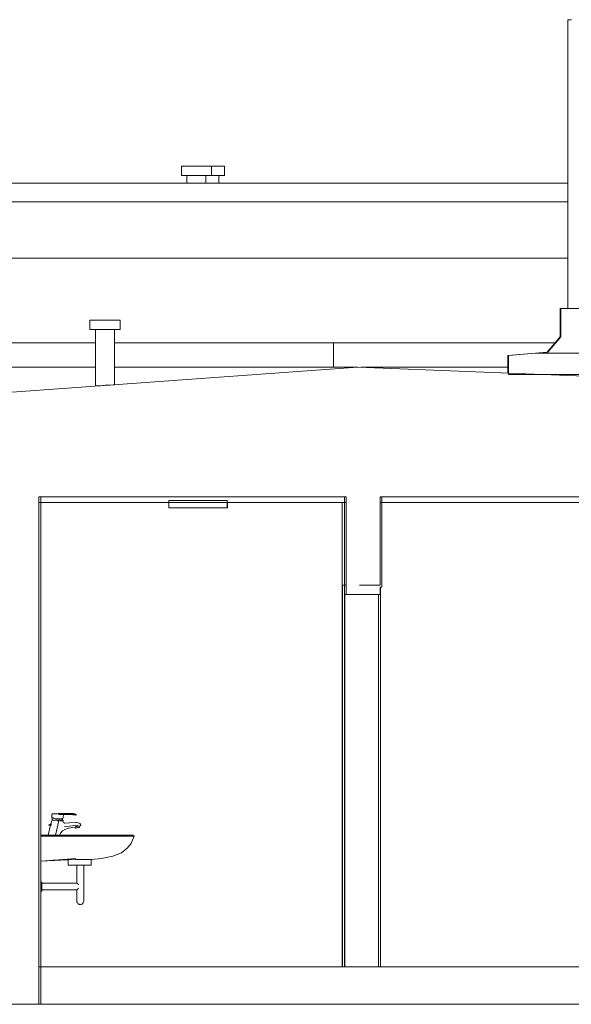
# Model space of a CAD drawing. Header units: metres. Extents: x 0 to 0.84, y 0 to 0.297.
# Tile 12 of 17: x 0.718 to 0.724, y 0.238 to 0.249. Entities that reach past the tile are written whole.
import ezdxf

# ---------------------------------------------------------------- set-up
doc = ezdxf.new("R2010")
doc.units = ezdxf.units.M
for name, color, linetype, lineweight in [('Decke', 7, 'Continuous', 50), ('Elektro', 6, 'Continuous', 25), ('Lichtkuppel', 7, 'Continuous', 25), ('Standard', 7, 'Continuous', 25), ('Wand', 7, 'Continuous', 50)]:
    doc.layers.add(name, color=color, linetype=linetype, lineweight=lineweight)

msp = doc.modelspace()

# ---------------------------------------------------------------- linework, layer by layer
at = {"layer": 'Decke', "color": 7, "linetype": 'Continuous', "lineweight": 13, "transparency": 33554687}
for p, q in [((0.721854, 0.245155), (0.717831, 0.244864)), ((0.729278, 0.244862), (0.721854, 0.245155)), ((0.71846, 0.243775), (0.721729, 0.243775)), ((0.722089, 0.243775), (0.727973, 0.243775))]:
    msp.add_line(p, q, dxfattribs=at)
at = {"layer": 'Elektro', "color": 7, "linetype": 'Continuous', "lineweight": 13, "transparency": 33554687}
for p, q in [((0.71984, 0.243735), (0.71984, 0.24366)), ((0.720464, 0.243735), (0.71984, 0.243735)), ((0.720464, 0.24366), (0.720464, 0.243735)), ((0.71984, 0.24366), (0.720464, 0.24366))]:
    msp.add_line(p, q, dxfattribs=at)
at = {"layer": 'Lichtkuppel', "color": 7, "linetype": 'Continuous', "lineweight": 13, "transparency": 33554687}
for p, q in [((0.723742, 0.245303), (0.723456, 0.245278)), ((0.726057, 0.245303), (0.723742, 0.245303)), ((0.723456, 0.245278), (0.723456, 0.245078)), ((0.723456, 0.245078), (0.726336, 0.245078))]:
    msp.add_line(p, q, dxfattribs=at)
at = {"layer": 'Standard', "color": 7, "linetype": 'Continuous', "lineweight": 13, "transparency": 33554687}
for p, q in [((0.724085, 0.248853), (0.724085, 0.245778)), ((0.724085, 0.248853), (0.724087, 0.248853)), ((0.724087, 0.248853), (0.724095, 0.248853)), ((0.724095, 0.248853), (0.724105, 0.248853)), ((0.724105, 0.248853), (0.724115, 0.248853)), ((0.724115, 0.248853), (0.724122, 0.248853)), ((0.724122, 0.248853), (0.724125, 0.248853)), ((0.719975, 0.247295), (0.719975, 0.247195)), ((0.719997, 0.247295), (0.719975, 0.247295)), ((0.720056, 0.247295), (0.719997, 0.247295)), ((0.720136, 0.247295), (0.720056, 0.247295)), ((0.720216, 0.247295), (0.720136, 0.247295)), ((0.720274, 0.247295), (0.720216, 0.247295)), ((0.720295, 0.247295), (0.720274, 0.247295)), ((0.720295, 0.247295), (0.720295, 0.247195)), ((0.720354, 0.247295), (0.720295, 0.247295)), ((0.720413, 0.247295), (0.720354, 0.247295)), ((0.720434, 0.247295), (0.720413, 0.247295)), ((0.720434, 0.247295), (0.720434, 0.247195)), ((0.719997, 0.247195), (0.719975, 0.247195)), ((0.720056, 0.247195), (0.719997, 0.247195)), ((0.720035, 0.247115), (0.720035, 0.247195)), ((0.720136, 0.247195), (0.720056, 0.247195)), ((0.720216, 0.247195), (0.720136, 0.247195)), ((0.720274, 0.247195), (0.720216, 0.247195)), ((0.720235, 0.247115), (0.720235, 0.247195)), ((0.720295, 0.247195), (0.720274, 0.247195)), ((0.720354, 0.247195), (0.720295, 0.247195)), ((0.720413, 0.247195), (0.720354, 0.247195)), ((0.720374, 0.247115), (0.720374, 0.247195)), ((0.720434, 0.247195), (0.720413, 0.247195)), ((0.715176, 0.247115), (0.724085, 0.247115)), ((0.724085, 0.246915), (0.715176, 0.246915)), ((0.715176, 0.246315), (0.724085, 0.246315)), ((0.724006, 0.245778), (0.724006, 0.245678)), ((0.724011, 0.245778), (0.724006, 0.245778)), ((0.724011, 0.245778), (0.724011, 0.245678)), ((0.725779, 0.245778), (0.724011, 0.245778)), ((0.719003, 0.245655), (0.719003, 0.245555)), ((0.719025, 0.245655), (0.719003, 0.245655)), ((0.719084, 0.245655), (0.719025, 0.245655)), ((0.719164, 0.245655), (0.719084, 0.245655)), ((0.719244, 0.245655), (0.719164, 0.245655)), ((0.719302, 0.245655), (0.719244, 0.245655)), ((0.719323, 0.245655), (0.719302, 0.245655)), ((0.719323, 0.245655), (0.719323, 0.245555)), ((0.724006, 0.245678), (0.724006, 0.245478)), ((0.724011, 0.245678), (0.724011, 0.245478)), ((0.719025, 0.245555), (0.719003, 0.245555)), ((0.719084, 0.245555), (0.719025, 0.245555)), ((0.719063, 0.244955), (0.719063, 0.245555)), ((0.719164, 0.245555), (0.719084, 0.245555)), ((0.719244, 0.245555), (0.719164, 0.245555)), ((0.719302, 0.245555), (0.719244, 0.245555)), ((0.719263, 0.244969), (0.719263, 0.245555)), ((0.719323, 0.245555), (0.719302, 0.245555)), ((0.716331, 0.245415), (0.719063, 0.245415)), ((0.719263, 0.245415), (0.723952, 0.245415)), ((0.721593, 0.245415), (0.721593, 0.245154)), ((0.724006, 0.245478), (0.723868, 0.245315)), ((0.724011, 0.245478), (0.723874, 0.245315)), ((0.723868, 0.245315), (0.723448, 0.245278)), ((0.723448, 0.245278), (0.723448, 0.245092)), ((0.723456, 0.245278), (0.723448, 0.245278)), ((0.71655, 0.245154), (0.719063, 0.245154)), ((0.719263, 0.245154), (0.721594, 0.245154)), ((0.721594, 0.245154), (0.721593, 0.245154)), ((0.721594, 0.245154), (0.72179, 0.245154)), ((0.72179, 0.245154), (0.721808, 0.245155)), ((0.721808, 0.245155), (0.721854, 0.245155)), ((0.721887, 0.245154), (0.723448, 0.245154)), ((0.719063, 0.244955), (0.719077, 0.244956)), ((0.719077, 0.244956), (0.719114, 0.244958)), ((0.719114, 0.244958), (0.719164, 0.244962)), ((0.719164, 0.244962), (0.719214, 0.244965)), ((0.719214, 0.244965), (0.71925, 0.244968)), ((0.71925, 0.244968), (0.719263, 0.244969)), ((0.71846, 0.243775), (0.71846, 0.243715)), ((0.71848, 0.243775), (0.71846, 0.243775)), ((0.71846, 0.243775), (0.71846, 0.243715)), ((0.71848, 0.243775), (0.71846, 0.243775)), ((0.71848, 0.242935), (0.71848, 0.243775)), ((0.721729, 0.243775), (0.721709, 0.243775)), ((0.721709, 0.243775), (0.721709, 0.242935)), ((0.721729, 0.243775), (0.721709, 0.243775)), ((0.721729, 0.243715), (0.721729, 0.243775)), ((0.721729, 0.243715), (0.721729, 0.243775)), ((0.722089, 0.243775), (0.722089, 0.243715)), ((0.722109, 0.243775), (0.722089, 0.243775)), ((0.722089, 0.243775), (0.722089, 0.243715)), ((0.722109, 0.243775), (0.722089, 0.243775)), ((0.722109, 0.242815), (0.722109, 0.243775)), ((0.71846, 0.243715), (0.71848, 0.243715)), ((0.71848, 0.243715), (0.720464, 0.243715)), ((0.720464, 0.243715), (0.721729, 0.243715)), ((0.720467, 0.24366), (0.720464, 0.24366)), ((0.720467, 0.24366), (0.720467, 0.243715)), ((0.721684, 0.242935), (0.721684, 0.243715)), ((0.721684, 0.242935), (0.721684, 0.243715)), ((0.722089, 0.243715), (0.727973, 0.243715)), ((0.71848, 0.238775), (0.71848, 0.242935)), ((0.721684, 0.238775), (0.721684, 0.242935)), ((0.721684, 0.238775), (0.721684, 0.242935)), ((0.721709, 0.242935), (0.721709, 0.242835)), ((0.721691, 0.242835), (0.721691, 0.238775)), ((0.721709, 0.242835), (0.721691, 0.242835)), ((0.721709, 0.242835), (0.721729, 0.242835)), ((0.721711, 0.238775), (0.721711, 0.242835)), ((0.721711, 0.242835), (0.721711, 0.238775)), ((0.721711, 0.238775), (0.721711, 0.242835)), ((0.722089, 0.242835), (0.721869, 0.242835)), ((0.722089, 0.242815), (0.722109, 0.242815)), ((0.722092, 0.238775), (0.722092, 0.242815)), ((0.722092, 0.238775), (0.722092, 0.242815)), ((0.721713, 0.242735), (0.721713, 0.238775)), ((0.721729, 0.242735), (0.721713, 0.242735)), ((0.722073, 0.238775), (0.722073, 0.242735)), ((0.718598, 0.240397), (0.7186, 0.240399)), ((0.7186, 0.240399), (0.718598, 0.240397)), ((0.718598, 0.240397), (0.7186, 0.240399)), ((0.7186, 0.240399), (0.718598, 0.240397)), ((0.718598, 0.240362), (0.718598, 0.240397)), ((0.7186, 0.240399), (0.718605, 0.240401)), ((0.718606, 0.240401), (0.7186, 0.240399)), ((0.7186, 0.240399), (0.718605, 0.240401)), ((0.718606, 0.240401), (0.7186, 0.240399)), ((0.7186, 0.240399), (0.7186, 0.240399)), ((0.718605, 0.240401), (0.718615, 0.240402)), ((0.718605, 0.240401), (0.718615, 0.240402)), ((0.718607, 0.240401), (0.718605, 0.240401)), ((0.718616, 0.240402), (0.718606, 0.240401)), ((0.718616, 0.240402), (0.718606, 0.240401)), ((0.718615, 0.240402), (0.718626, 0.240403)), ((0.718615, 0.240402), (0.718626, 0.240403)), ((0.718616, 0.240402), (0.718615, 0.240402)), ((0.718628, 0.240403), (0.718616, 0.240402)), ((0.718628, 0.240403), (0.718616, 0.240402)), ((0.718658, 0.240403), (0.718626, 0.240403)), ((0.718642, 0.240403), (0.718628, 0.240403)), ((0.718657, 0.240403), (0.718628, 0.240403)), ((0.718642, 0.240403), (0.718628, 0.240403)), ((0.718672, 0.240404), (0.718642, 0.240403)), ((0.718657, 0.240402), (0.718642, 0.240403)), ((0.718657, 0.240402), (0.718642, 0.240403)), ((0.718668, 0.240404), (0.718655, 0.240403)), ((0.718657, 0.240402), (0.718672, 0.240404)), ((0.718685, 0.240404), (0.718666, 0.240404)), ((0.71872, 0.240406), (0.718667, 0.240404)), ((0.718672, 0.240395), (0.718672, 0.240404)), ((0.718706, 0.240404), (0.718672, 0.240404)), ((0.718672, 0.240404), (0.718672, 0.240395)), ((0.718672, 0.240395), (0.718706, 0.240395)), ((0.718712, 0.240405), (0.718674, 0.240404)), ((0.718724, 0.240407), (0.718684, 0.240404)), ((0.718724, 0.240407), (0.718684, 0.240404)), ((0.718712, 0.240405), (0.718697, 0.240404)), ((0.71881, 0.240404), (0.718706, 0.240404)), ((0.718706, 0.240395), (0.71881, 0.240395)), ((0.718712, 0.240405), (0.71872, 0.240406)), ((0.718714, 0.240349), (0.718722, 0.240391)), ((0.71872, 0.240406), (0.718724, 0.240407)), ((0.718722, 0.240391), (0.718722, 0.240395)), ((0.718724, 0.240404), (0.718724, 0.240407)), ((0.71882, 0.240404), (0.71881, 0.240404)), ((0.71882, 0.240403), (0.71881, 0.240404)), ((0.718819, 0.240395), (0.71881, 0.240395)), ((0.718819, 0.240395), (0.718822, 0.240393)), ((0.718823, 0.240393), (0.718819, 0.240395)), ((0.71884, 0.240393), (0.718819, 0.240395)), ((0.718823, 0.240403), (0.71882, 0.240404)), ((0.71882, 0.240403), (0.71884, 0.240401)), ((0.718822, 0.240393), (0.71882, 0.240394)), ((0.718823, 0.240392), (0.718822, 0.240393)), ((0.718823, 0.240403), (0.718823, 0.240403)), ((0.71884, 0.240401), (0.718823, 0.240403)), ((0.718823, 0.240393), (0.718823, 0.240392)), ((0.718824, 0.240391), (0.718823, 0.240392)), ((0.718823, 0.240392), (0.718824, 0.240391)), ((0.718824, 0.240391), (0.718824, 0.240391)), ((0.718824, 0.240391), (0.718824, 0.240391)), ((0.718855, 0.240388), (0.718824, 0.240391)), ((0.71884, 0.240401), (0.718847, 0.240399)), ((0.718847, 0.240391), (0.71884, 0.240393)), ((0.718847, 0.240399), (0.718852, 0.240396)), ((0.718852, 0.240389), (0.718847, 0.240391)), ((0.718855, 0.240396), (0.71885, 0.240397)), ((0.718852, 0.240396), (0.718855, 0.240396)), ((0.718855, 0.240388), (0.718852, 0.240389)), ((0.718855, 0.240388), (0.718855, 0.240396)), ((0.718855, 0.240388), (0.718855, 0.240388)), ((0.718584, 0.240281), (0.718559, 0.240175)), ((0.718565, 0.240285), (0.718573, 0.24029)), ((0.718565, 0.240281), (0.718565, 0.240285)), ((0.718565, 0.240285), (0.718565, 0.240285)), ((0.718565, 0.240285), (0.718567, 0.240285)), ((0.718565, 0.240281), (0.718565, 0.240281)), ((0.718565, 0.240281), (0.718567, 0.240281)), ((0.718567, 0.240285), (0.718572, 0.240285)), ((0.718567, 0.240281), (0.718572, 0.240281)), ((0.718572, 0.240285), (0.718579, 0.240285)), ((0.718572, 0.240281), (0.718579, 0.240281)), ((0.718573, 0.24029), (0.718578, 0.240293)), ((0.718578, 0.240293), (0.718587, 0.240295)), ((0.718579, 0.240285), (0.718588, 0.240285)), ((0.718579, 0.240281), (0.718588, 0.240281)), ((0.718589, 0.240293), (0.718587, 0.240295)), ((0.718596, 0.240329), (0.718588, 0.240295)), ((0.718588, 0.240285), (0.718591, 0.240285)), ((0.718588, 0.240281), (0.718591, 0.240281)), ((0.718589, 0.240293), (0.718589, 0.240293)), ((0.718589, 0.240293), (0.718589, 0.240293)), ((0.718589, 0.240292), (0.718589, 0.240293)), ((0.718589, 0.24029), (0.718589, 0.240292)), ((0.718589, 0.240292), (0.718589, 0.240292)), ((0.718591, 0.240285), (0.718589, 0.24029)), ((0.718591, 0.240281), (0.718591, 0.240285)), ((0.7186, 0.240333), (0.718596, 0.240329)), ((0.718598, 0.240362), (0.7186, 0.240361)), ((0.7186, 0.240361), (0.718598, 0.240362)), ((0.7186, 0.240361), (0.718603, 0.24036)), ((0.718606, 0.240359), (0.7186, 0.240361)), ((0.7186, 0.240333), (0.718602, 0.240333)), ((0.7186, 0.240333), (0.718602, 0.240333)), ((0.718602, 0.240333), (0.718602, 0.24036)), ((0.718602, 0.24036), (0.718604, 0.24036)), ((0.718602, 0.240333), (0.718608, 0.240333)), ((0.718602, 0.240333), (0.718608, 0.240333)), ((0.718604, 0.24036), (0.718609, 0.240358)), ((0.718616, 0.240357), (0.718606, 0.240359)), ((0.718608, 0.240333), (0.718617, 0.240333)), ((0.718608, 0.240333), (0.718617, 0.240333)), ((0.718609, 0.240358), (0.718612, 0.240358)), ((0.718615, 0.240357), (0.718612, 0.240358)), ((0.718618, 0.240356), (0.718615, 0.240357)), ((0.718628, 0.240353), (0.718616, 0.240357)), ((0.718617, 0.240333), (0.718628, 0.240333)), ((0.718617, 0.240333), (0.718628, 0.240333)), ((0.718628, 0.240353), (0.718618, 0.240356)), ((0.718629, 0.240353), (0.718628, 0.240353)), ((0.718642, 0.240349), (0.718628, 0.240353)), ((0.718628, 0.240333), (0.718642, 0.240333)), ((0.718642, 0.240333), (0.718628, 0.240333)), ((0.718641, 0.240349), (0.71863, 0.240352)), ((0.718635, 0.240175), (0.718672, 0.240329)), ((0.718672, 0.240329), (0.718639, 0.240189)), ((0.718642, 0.240349), (0.718641, 0.240349)), ((0.718657, 0.240349), (0.718642, 0.240349)), ((0.718642, 0.240333), (0.718656, 0.240333)), ((0.718642, 0.240333), (0.718656, 0.240333)), ((0.718656, 0.240333), (0.718671, 0.240333)), ((0.718656, 0.240333), (0.718671, 0.240333)), ((0.718672, 0.240349), (0.718657, 0.240349)), ((0.718657, 0.240329), (0.718672, 0.240329)), ((0.718671, 0.240333), (0.718684, 0.240333)), ((0.718671, 0.240333), (0.718684, 0.240333)), ((0.718685, 0.240349), (0.718672, 0.240349)), ((0.718684, 0.240333), (0.718696, 0.240333)), ((0.718684, 0.240333), (0.718696, 0.240333)), ((0.718697, 0.240349), (0.718685, 0.240349)), ((0.718699, 0.240329), (0.718686, 0.240329)), ((0.718686, 0.240329), (0.718699, 0.240329)), ((0.718696, 0.240333), (0.718704, 0.240333)), ((0.718696, 0.240333), (0.718704, 0.240333)), ((0.718706, 0.240349), (0.718697, 0.240349)), ((0.718708, 0.240329), (0.718699, 0.240329)), ((0.718699, 0.240329), (0.718708, 0.240329)), ((0.718704, 0.240333), (0.71871, 0.240333)), ((0.718704, 0.240333), (0.71871, 0.240333)), ((0.718712, 0.240349), (0.718706, 0.240349)), ((0.718714, 0.240329), (0.718708, 0.240329)), ((0.718708, 0.240329), (0.718714, 0.240329)), ((0.71871, 0.240349), (0.71871, 0.240333)), ((0.71871, 0.240333), (0.718712, 0.240333)), ((0.71871, 0.240333), (0.718712, 0.240333)), ((0.718714, 0.240349), (0.718712, 0.240349)), ((0.718716, 0.240329), (0.718712, 0.240333)), ((0.718716, 0.240329), (0.718714, 0.240329)), ((0.718714, 0.240329), (0.718716, 0.240329)), ((0.718716, 0.240323), (0.718716, 0.240329)), ((0.718718, 0.240313), (0.718716, 0.240323)), ((0.718723, 0.240308), (0.718718, 0.240313)), ((0.71873, 0.240304), (0.718723, 0.240308)), ((0.718728, 0.240265), (0.718786, 0.240271)), ((0.718736, 0.240303), (0.71873, 0.240304)), ((0.718786, 0.240307), (0.718736, 0.240303)), ((0.718776, 0.240251), (0.718847, 0.240261)), ((0.718852, 0.240309), (0.718786, 0.240307)), ((0.718786, 0.240271), (0.718874, 0.240282)), ((0.718847, 0.240262), (0.718847, 0.240261)), ((0.718848, 0.240262), (0.718847, 0.240262)), ((0.718849, 0.24025), (0.718847, 0.240261)), ((0.718847, 0.240261), (0.718847, 0.240261)), ((0.71885, 0.240263), (0.718848, 0.240262)), ((0.718851, 0.240263), (0.71885, 0.240263)), ((0.718852, 0.240264), (0.718851, 0.240263)), ((0.718854, 0.240309), (0.718852, 0.240309)), ((0.718857, 0.240266), (0.718852, 0.240264)), ((0.71886, 0.240309), (0.718854, 0.240309)), ((0.718862, 0.240267), (0.718857, 0.240266)), ((0.718857, 0.240266), (0.718857, 0.240266)), ((0.718862, 0.240309), (0.71886, 0.240309)), ((0.718876, 0.240307), (0.718862, 0.240309)), ((0.718873, 0.240269), (0.718862, 0.240267)), ((0.718873, 0.240269), (0.718877, 0.240269)), ((0.718888, 0.240303), (0.718876, 0.240307)), ((0.718879, 0.240269), (0.718877, 0.240269)), ((0.718881, 0.240269), (0.718879, 0.240269)), ((0.718882, 0.24027), (0.718881, 0.240269)), ((0.718883, 0.24027), (0.718882, 0.24027)), ((0.718884, 0.240269), (0.718883, 0.24027)), ((0.718885, 0.240269), (0.718884, 0.240269)), ((0.718886, 0.240269), (0.718885, 0.240269)), ((0.718888, 0.24027), (0.718886, 0.240269)), ((0.718896, 0.240299), (0.718888, 0.240303)), ((0.718888, 0.24027), (0.718888, 0.24027)), ((0.718889, 0.24027), (0.718888, 0.24027)), ((0.718889, 0.240269), (0.718891, 0.240271)), ((0.718889, 0.24027), (0.718891, 0.240258)), ((0.718891, 0.240271), (0.718898, 0.240275)), ((0.718902, 0.240293), (0.718896, 0.240299)), ((0.718898, 0.240275), (0.718903, 0.240279)), ((0.718904, 0.240285), (0.718902, 0.240293)), ((0.718903, 0.240279), (0.718904, 0.240283)), ((0.718904, 0.240283), (0.718904, 0.240285)), ((0.718855, 0.240175), (0.71848, 0.240175)), ((0.71848, 0.240166), (0.718855, 0.240166)), ((0.718635, 0.240175), (0.718639, 0.240189)), ((0.718678, 0.240175), (0.718689, 0.240198)), ((0.718689, 0.240198), (0.718711, 0.240221)), ((0.718711, 0.240221), (0.718736, 0.240237)), ((0.718736, 0.240237), (0.718776, 0.240251)), ((0.718857, 0.240252), (0.718849, 0.24025)), ((0.718849, 0.24025), (0.718855, 0.240251)), ((0.718849, 0.24025), (0.718849, 0.24025)), ((0.718849, 0.24025), (0.718849, 0.24025)), ((0.718855, 0.240251), (0.718865, 0.240253)), ((0.719019, 0.240175), (0.718855, 0.240175)), ((0.718855, 0.240166), (0.719027, 0.240166)), ((0.718865, 0.240253), (0.718876, 0.240255)), ((0.718891, 0.240258), (0.718874, 0.240255)), ((0.718885, 0.240257), (0.718876, 0.240255)), ((0.718891, 0.240258), (0.718885, 0.240257)), ((0.719137, 0.240175), (0.719019, 0.240175)), ((0.719146, 0.240166), (0.719027, 0.240166)), ((0.719225, 0.240175), (0.719137, 0.240175)), ((0.719236, 0.240166), (0.719146, 0.240166)), ((0.719296, 0.240175), (0.719225, 0.240175)), ((0.719308, 0.240166), (0.719236, 0.240166)), ((0.719353, 0.240175), (0.719296, 0.240175)), ((0.719366, 0.240166), (0.719308, 0.240166)), ((0.719396, 0.240175), (0.719353, 0.240175)), ((0.719409, 0.240166), (0.719366, 0.240166)), ((0.719426, 0.240175), (0.719396, 0.240175)), ((0.719439, 0.240166), (0.719409, 0.240166)), ((0.719445, 0.240175), (0.719426, 0.240175)), ((0.719459, 0.240166), (0.719439, 0.240166)), ((0.719455, 0.240175), (0.719445, 0.240175)), ((0.719458, 0.240175), (0.719455, 0.240175)), ((0.719458, 0.240175), (0.719472, 0.240166)), ((0.719469, 0.240166), (0.719459, 0.240166)), ((0.719472, 0.240166), (0.719464, 0.24014)), ((0.719469, 0.240166), (0.719472, 0.240166)), ((0.71944, 0.240086), (0.7194, 0.240036)), ((0.719464, 0.24014), (0.71944, 0.240086)), ((0.719246, 0.23995), (0.719126, 0.239927)), ((0.719337, 0.239988), (0.719246, 0.23995)), ((0.7194, 0.240036), (0.719337, 0.239988)), ((0.71848, 0.239897), (0.718851, 0.239927)), ((0.718772, 0.239911), (0.71848, 0.239897)), ((0.718612, 0.239908), (0.718849, 0.239915)), ((0.718772, 0.239913), (0.718772, 0.239855)), ((0.718772, 0.239855), (0.718789, 0.239855)), ((0.718834, 0.239855), (0.718789, 0.239855)), ((0.718895, 0.239855), (0.718834, 0.239855)), ((0.718849, 0.239915), (0.718888, 0.239915)), ((0.718864, 0.239664), (0.718864, 0.239855)), ((0.718888, 0.239915), (0.718915, 0.239915)), ((0.718955, 0.239855), (0.718895, 0.239855)), ((0.718915, 0.239915), (0.718935, 0.239915)), ((0.718935, 0.239915), (0.718951, 0.239915)), ((0.718936, 0.239855), (0.718936, 0.239473)), ((0.718951, 0.239915), (0.718964, 0.239915)), ((0.718955, 0.239855), (0.719, 0.239855)), ((0.718964, 0.239915), (0.718974, 0.239915)), ((0.718974, 0.239915), (0.71898, 0.239915)), ((0.718982, 0.239915), (0.71898, 0.239915)), ((0.719, 0.239916), (0.718982, 0.239915)), ((0.719, 0.239917), (0.719, 0.239916)), ((0.719007, 0.239917), (0.719, 0.239917)), ((0.719, 0.239855), (0.719015, 0.239855)), ((0.719015, 0.239917), (0.719007, 0.239917)), ((0.719126, 0.239927), (0.719015, 0.239917)), ((0.719015, 0.239917), (0.719015, 0.239855)), ((0.71848, 0.239676), (0.718492, 0.239676)), ((0.718492, 0.239663), (0.718492, 0.239676)), ((0.718492, 0.239664), (0.718864, 0.239664)), ((0.718492, 0.239641), (0.718492, 0.239663)), ((0.718492, 0.239615), (0.718492, 0.239641)), ((0.718864, 0.239664), (0.718869, 0.239659)), ((0.718869, 0.239659), (0.718882, 0.239646)), ((0.718492, 0.23958), (0.71848, 0.23958)), ((0.718492, 0.239593), (0.718492, 0.239615)), ((0.718492, 0.23958), (0.718492, 0.239593)), ((0.718492, 0.239592), (0.718864, 0.239592)), ((0.718869, 0.239596), (0.718864, 0.239592)), ((0.718864, 0.239473), (0.718864, 0.239592)), ((0.718882, 0.23961), (0.718869, 0.239596)), ((0.718864, 0.239467), (0.718864, 0.239473)), ((0.718866, 0.239461), (0.718864, 0.239467)), ((0.718868, 0.239455), (0.718866, 0.239461)), ((0.718872, 0.23945), (0.718868, 0.239455)), ((0.718876, 0.239445), (0.718872, 0.23945)), ((0.718882, 0.239442), (0.718876, 0.239445)), ((0.718887, 0.239439), (0.718882, 0.239442)), ((0.718893, 0.239437), (0.718887, 0.239439)), ((0.718893, 0.239437), (0.7189, 0.239437)), ((0.718906, 0.239437), (0.7189, 0.239437)), ((0.718906, 0.239437), (0.718912, 0.239439)), ((0.718912, 0.239439), (0.718918, 0.239442)), ((0.718918, 0.239442), (0.718923, 0.239445)), ((0.718923, 0.239445), (0.718927, 0.23945)), ((0.718927, 0.23945), (0.718931, 0.239455)), ((0.718931, 0.239455), (0.718933, 0.239461)), ((0.718933, 0.239461), (0.718935, 0.239467)), ((0.718935, 0.239467), (0.718936, 0.239473)), ((0.71846, 0.238775), (0.71846, 0.238375)), ((0.721729, 0.238775), (0.71846, 0.238775)), ((0.71846, 0.238775), (0.71848, 0.238775)), ((0.71846, 0.238775), (0.71846, 0.238375)), ((0.71848, 0.238775), (0.71846, 0.238775)), ((0.71848, 0.238375), (0.71848, 0.238775)), ((0.721869, 0.238775), (0.721729, 0.238775)), ((0.722089, 0.238775), (0.721869, 0.238775)), ((0.727993, 0.238775), (0.722089, 0.238775)), ((0.71846, 0.238375), (0.71848, 0.238375)), ((0.71846, 0.238375), (0.71848, 0.238375)), ((0.71848, 0.238375), (0.721729, 0.238375)), ((0.721729, 0.238375), (0.721869, 0.238375)), ((0.721869, 0.238375), (0.722089, 0.238375)), ((0.722089, 0.238375), (0.727973, 0.238375))]:
    msp.add_line(p, q, dxfattribs=at)
at = {"layer": 'Wand', "color": 7, "linetype": 'Continuous', "lineweight": 13, "transparency": 33554687}
for p, q in [((0.71846, 0.238375), (0.71846, 0.243775)), ((0.721729, 0.243775), (0.721729, 0.242835)), ((0.722089, 0.242835), (0.722089, 0.243775)), ((0.721729, 0.242835), (0.721729, 0.242735)), ((0.722089, 0.242835), (0.721869, 0.242835)), ((0.721869, 0.242835), (0.722089, 0.242835)), ((0.722089, 0.242735), (0.722089, 0.242815)), ((0.721729, 0.242735), (0.722089, 0.242735)), ((0.7177, 0.238375), (0.71846, 0.238375))]:
    msp.add_line(p, q, dxfattribs=at)

doc.saveas('drawing.dxf')
